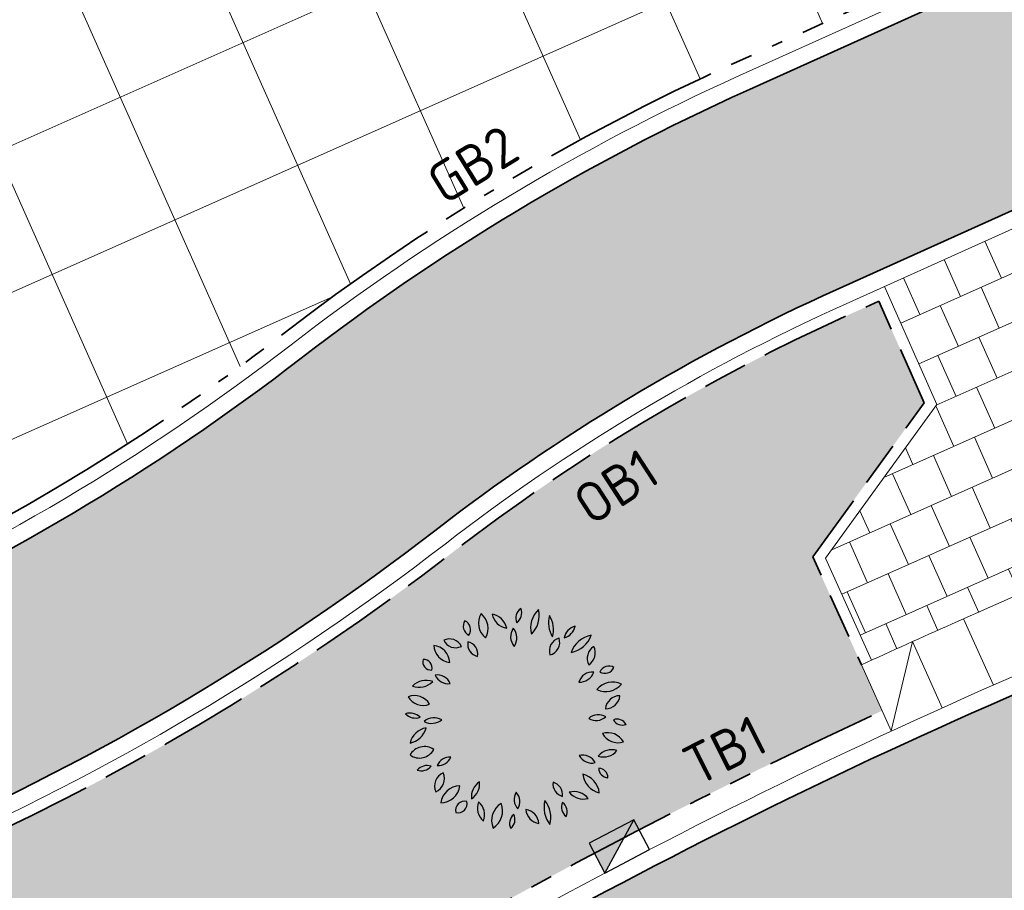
# Model space of a CAD drawing. Header units: metres. Extents: x 196651 to 397723, y 354703 to 710691.
# Tile 117 of 256: x 197788.71 to 197797.5, y 356122.62 to 356130.41. Entities that reach past the tile are written whole.
import ezdxf
from ezdxf.enums import TextEntityAlignment as Align

# ---------------------------------------------------------------- set-up
doc = ezdxf.new("R2010")
doc.units = ezdxf.units.M
doc.header["$MEASUREMENT"] = 0
for name, pattern in [('VH-OPSLUITBAND_100X200', [16, 8, -2, 4, -2]), ('VH-RIJWIELPADBAND_410X225', [28, 16, -2, 2, -2, 0, -2, 2, -2]), ('VH-TROTTOIRBAND_180-200', [20, 10, -2, 2, -2, 2, -2])]:
    doc.linetypes.add(name, pattern=pattern)
doc.layers.add('N-WE-GR-BOOM', color=96, linetype='Continuous')
doc.layers.add('N-WE-RI-HWA_KOLK_TROTTOIR-S', color=150, linetype='Continuous')
for name, color, linetype, lineweight in [('N-WE-GR-GRAS_BERM-A', 86, 'Continuous', 5), ('N-WE-VH-GOOT_TEGEL-G', 170, 'Continuous', 35), ('N-WE-VH-KANTOPSLUITING_OPSLUITBAND_100X200-G', 5, 'VH-OPSLUITBAND_100X200', 35), ('N-WE-VH-KANTOPSLUITING_RIJWIELPADBAND_410X250-G', 5, 'VH-RIJWIELPADBAND_410X225', 35), ('N-WE-VH-KANTOPSLUITING_TEKST-T', 7, 'VH-OPSLUITBAND_100X200', 35), ('N-WE-VH-KANTOPSLUITING_TROTTOIRBAND_180 200-G', 6, 'VH-TROTTOIRBAND_180-200', 35), ('N-WE-VH-KANTVERHARDING-G', 1, 'Continuous', 5), ('N-WE-VH-VERHARDING_ASFALT_DEKLAAG-G_ZWART', 252, 'Continuous', 5), ('N-WE-VH-VERHARDING_TEGEL-200X200X50-A', 252, 'Continuous', 18), ('N-WE-VH-VERHARDING_TEGEL-500X500X60-A', 252, 'Continuous', 5), ('N-WE-VH-VERHARDING_TEGEL-A', 252, 'Continuous', 5)]:
    doc.layers.add(name, color=color, linetype=linetype, lineweight=lineweight)
doc.layers.add('N-WE-VH-VERHARDING_ASFALT_DEKLAAG-G_ROOD', color=7, linetype='Continuous', lineweight=5, true_color=0xbf4040)
doc.styles.add('ATT', font='romans.shx')
doc.styles.add('NLCS-ISO', font='NLCS-ISO.ttf')

# ---------------------------------------------------------------- blocks, each defined once
blk = doc.blocks.new('TEKST TB')
at = {"style": 'NLCS-ISO'}
blk.add_attdef('TEKST_TROTTOIRBANDEN', text='', height=0.36, rotation=0.340705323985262, dxfattribs=at).set_placement((0, 0), align=Align.BOTTOM_CENTER)
blk = doc.blocks.new('N-SRI-HWA-KOLK_TROTTOIR-SO')
blk.add_hatch(color=256).paths.add_polyline_path([(1.125000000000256, 0.7499999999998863), (-1.124999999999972, 0.7499999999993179), (-1.124999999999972, -0.7499999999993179)])
blk.add_line((-1.124999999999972, -0.7499999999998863), (1.124999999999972, 0.7499999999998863))
at = {"flags": 128}
blk.add_lwpolyline([(-1.124999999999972, -0.7499999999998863), (1.124999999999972, -0.7499999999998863), (1.124999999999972, 0.7499999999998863), (-1.124999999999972, 0.7499999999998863)], close=True, dxfattribs=at)
blk = doc.blocks.new('12PPLT06')
at = {"color": 0, "linetype": 'ByBlock'}
for centre, radius, start, end in [((0.05000580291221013, 0.4504235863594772), 0.05243733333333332, 125.409332, 202.710088), ((-0.02874894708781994, 0.4729173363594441), 0.05243733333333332, 305.409332, 22.710088), ((0.1770898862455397, 0.4065607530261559), 0.1137750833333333, 133.811686, 194.307734), ((-0.01192153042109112, 0.4605457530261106), 0.1137750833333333, 313.811686, 14.307734), ((-0.0861073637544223, 0.4282650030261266), 0.08348141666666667, 149.473723, 231.758585), ((-0.209690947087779, 0.4051008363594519), 0.08348141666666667, 329.473723, 51.758585), ((-0.02870544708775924, 0.4858358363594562), 0.08172058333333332, 192.305955, 259.684897), ((-0.1231813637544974, 0.388018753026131), 0.08172058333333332, 12.305955, 79.68489699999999), ((0.2574144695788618, 0.4291249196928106), 0.1143496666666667, 163.464229, 212.790564), ((0.05166538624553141, 0.3997421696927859), 0.1143496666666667, 343.464229, 32.790564), ((-0.1922265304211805, 0.4144898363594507), 0.04510308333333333, 146.815069, 244.019343), ((-0.2497319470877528, 0.3986316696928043), 0.04510308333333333, 326.815069, 64.019343), ((0.04061563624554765, 0.3678615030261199), 0.06638033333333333, 145.524785, 220.832734), ((-0.06433119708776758, 0.3620330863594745), 0.06638033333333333, 325.524785, 40.83273399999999), ((0.2788443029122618, 0.3492606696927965), 0.0671975, 104.100357, 168.465016), ((0.1966333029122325, 0.4278707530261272), 0.0671975, 284.100357, 348.465016), ((-0.2982741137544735, 0.2994408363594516), 0.05821033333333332, 25.453651, 116.685197), ((0.2042821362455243, 0.3047935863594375), 0.05733175, 103.891386, 198.903947), ((0.1362783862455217, 0.3418740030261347), 0.05733175, 283.891386, 18.903947), ((0.3554936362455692, 0.2580414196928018), 0.1178019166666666, 100.300505, 160.447649), ((0.2234203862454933, 0.4133692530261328), 0.1178019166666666, 280.300505, 340.447649), ((-0.2877341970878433, 0.3336924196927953), 0.081791, 183.318929, 263.190365), ((-0.3790860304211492, 0.2477432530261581), 0.081791, 3.318929, 83.19036499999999), ((-0.2718556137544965, 0.3764686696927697), 0.05821033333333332, 205.453651, 296.6851970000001), ((-0.1618326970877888, 0.3338885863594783), 0.05570899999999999, 168.806602, 257.639098), ((-0.2284075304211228, 0.2902852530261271), 0.05570899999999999, 348.806602, 77.639098), ((0.3801633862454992, 0.2704886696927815), 0.06404974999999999, 122.581735, 207.179988), ((0.2886953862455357, 0.2952014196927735), 0.06404974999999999, 302.581735, 27.17998800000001), ((-0.3812560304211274, 0.2554981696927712), 0.03687258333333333, 163.493346, 274.469734), ((-0.4137354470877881, 0.2292142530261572), 0.03687258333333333, 343.493346, 94.469734), ((0.4133008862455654, 0.1913606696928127), 0.04460749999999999, 59.98145400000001, 155.66759), ((0.3949721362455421, 0.248364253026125), 0.04460749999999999, 239.981454, 335.66759), ((-0.3534903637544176, 0.1337669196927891), 0.06314383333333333, 22.572306, 98.33354299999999), ((-0.3043353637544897, 0.2204817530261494), 0.06314383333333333, 202.572306, 278.3335430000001), ((0.3410773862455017, 0.143559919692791), 0.06633966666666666, 86.02821899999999, 161.369762), ((0.2828089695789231, 0.230933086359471), 0.06633966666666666, 266.028219, 341.369762), ((-0.4032495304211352, 0.08753425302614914), 0.08471958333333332, 69.720138, 135.64891), ((-0.4344656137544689, 0.226225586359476), 0.08471958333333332, 249.720138, 315.64891), ((0.3983755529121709, 0.2140967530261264), 0.09187275, 244.7352629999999, 320.578115), ((0.4301350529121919, 0.07267058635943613), 0.09187275, 64.735263, 140.578115), ((-0.415484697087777, 0.1406452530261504), 0.07996766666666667, 210.948236, 290.578394), ((-0.4559597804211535, 0.02465575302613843), 0.07996766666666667, 30.948236, 110.578394), ((0.4628914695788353, 0.03809850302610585), 0.06592175, 90.25287399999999, 173.522083), ((0.3970997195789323, 0.1114569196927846), 0.06592175, 270.252874, 353.5220830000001), ((-0.450188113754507, 0.06701016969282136), 0.06300191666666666, 224.25765, 288.592661), ((-0.4752231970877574, -0.03667174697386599), 0.06300191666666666, 44.25764999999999, 108.592661), ((-0.3678316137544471, -0.06481383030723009), 0.06992266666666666, 60.509485, 129.29199), ((0.3567975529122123, 0.05846016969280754), 0.06502333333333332, 238.874764, 311.213524), ((0.3660280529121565, -0.0461168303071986), 0.06502333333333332, 58.874764, 131.213524), ((-0.3856936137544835, -0.1306236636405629), 0.09234183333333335, 100.876159, 165.447913), ((-0.4924966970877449, -0.01673874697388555), 0.09234183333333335, 280.876159, 345.447913), ((-0.3776902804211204, 0.05016466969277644), 0.06992266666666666, 240.509485, 309.29199), ((0.4502331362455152, -0.04529299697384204), 0.04464991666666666, 28.19813599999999, 112.191787), ((0.4727193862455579, 0.01714758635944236), 0.04464991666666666, 208.198136, 292.191787), ((0.454932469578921, -0.02499216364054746), 0.08137058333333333, 209.195197, 286.718901), ((0.4073073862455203, -0.1426145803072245), 0.08137058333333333, 29.195197, 106.718901), ((-0.411169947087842, -0.1962779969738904), 0.07279833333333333, 54.97446299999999, 151.379225), ((-0.4332910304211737, -0.1017925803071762), 0.07279833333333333, 234.974463, 331.379225), ((-0.2960180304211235, -0.2328259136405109), 0.06249758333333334, 87.172434, 157.236469), ((-0.3505646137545, -0.1462222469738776), 0.06249758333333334, 267.172434, 337.236469), ((0.2959620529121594, -0.2261938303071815), 0.06442966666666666, 28.807165, 103.91988), ((0.336918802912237, -0.1326099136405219), 0.06442966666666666, 208.807165, 283.91988), ((0.4250529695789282, -0.2125242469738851), 0.07530733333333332, 71.371166, 141.75354), ((0.3899658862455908, -0.09454383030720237), 0.07530733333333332, 251.371166, 321.75354), ((-0.3988381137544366, -0.2663327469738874), 0.05835274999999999, 71.81924599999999, 140.08176), ((-0.425385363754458, -0.1734484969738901), 0.05835274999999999, 251.819246, 320.08176), ((-0.300776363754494, -0.2997434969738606), 0.06498733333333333, 113.475292, 203.45596), ((-0.3862814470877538, -0.2660029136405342), 0.06498733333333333, 293.475292, 23.45596), ((0.3923588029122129, -0.2358448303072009), 0.0967875, 186.548686, 256.891132), ((0.2742512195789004, -0.3411484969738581), 0.0967875, 6.548686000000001, 76.891132), ((0.410380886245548, -0.2204391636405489), 0.04222583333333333, 179.255722, 267.628659), ((0.3664114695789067, -0.2620803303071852), 0.04222583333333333, 359.255722, 87.628659), ((-0.3404386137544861, -0.286296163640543), 0.08883749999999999, 271.632764, 352.026789), ((-0.2499286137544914, -0.3874203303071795), 0.08883749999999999, 91.63276400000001, 172.026789), ((-0.1213639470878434, -0.3477423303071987), 0.07992766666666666, 122.887314, 186.725334), ((-0.244141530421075, -0.289984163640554), 0.07992766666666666, 302.887314, 6.725333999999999), ((0.2217668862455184, -0.2893535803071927), 0.05859191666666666, 173.649981, 254.6514450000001), ((0.1480257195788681, -0.3393753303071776), 0.05859191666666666, 353.649981, 74.65144500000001), ((0.05309013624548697, -0.3604013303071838), 0.06279416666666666, 148.787661, 221.5977109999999), ((-0.04757369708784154, -0.3695494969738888), 0.06279416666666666, 328.787661, 41.597711), ((0.2983952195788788, -0.2774710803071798), 0.08059875, 218.696214, 286.241545), ((0.2580326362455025, -0.405242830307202), 0.08059875, 38.69621400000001, 106.241545), ((-0.2305322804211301, -0.4082693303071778), 0.04104691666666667, 76.54190600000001, 193.477426), ((-0.2608957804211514, -0.3779159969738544), 0.04104691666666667, 256.541906, 13.477426), ((-0.09836994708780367, -0.3976454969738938), 0.07587533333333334, 159.116987, 230.360624), ((-0.2176659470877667, -0.4290285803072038), 0.07587533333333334, 339.116987, 50.360624), ((-0.01992978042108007, -0.4540436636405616), 0.09055483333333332, 122.116989, 201.727527), ((-0.152194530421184, -0.4108697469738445), 0.09055483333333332, 302.116989, 21.727527), ((0.2468061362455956, -0.3953419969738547), 0.1233375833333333, 165.20711, 218.321749), ((0.0307931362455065, -0.4403295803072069), 0.1233375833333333, 345.20711, 38.321749), ((0.2555320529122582, -0.3939920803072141), 0.05361883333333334, 156.775419, 231.2879720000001), ((0.1727245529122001, -0.4146869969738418), 0.05361883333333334, 336.775419, 51.287972), ((0.0214697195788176, -0.4669088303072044), 0.05212266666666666, 129.747505, 206.070901), ((-0.05867703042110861, -0.4497403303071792), 0.05212266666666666, 309.747505, 26.070901), ((0.1123076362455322, -0.397803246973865), 0.07050225, 185.31956, 260.418968), ((0.03037446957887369, -0.4738584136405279), 0.07050225, 5.31956, 80.41896799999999)]:
    blk.add_arc(centre, radius, start, end, dxfattribs=at)
at = {"color": 0, "linetype": 'ByBlock', "style": 'ATT'}
for tag, p, flags in [('ITEM', (-0.9110891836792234, -3.045691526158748), 3), ('ROOM_NUMBER', (-0.9110891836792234, -4.379024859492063), 1)]:
    blk.add_attdef(tag, p, '', height=1, dxfattribs=dict(at, flags=flags))

msp = doc.modelspace()

# ---------------------------------------------------------------- hatches: boundary and pattern name
at = {"layer": 'N-WE-GR-GRAS_BERM-A'}
h = msp.add_hatch(dxfattribs=at)
h.set_pattern_fill('AGR-GRAS_01', color=256, scale=0.04, pattern_type=2)
h.set_pattern_definition([(0, (0, 0), (1, 1), [0.12, -0.8]), (45, (0.4, 0.2), (-0.1131370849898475, 1.866761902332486), [0.12, -0.8]), (29.99999999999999, (0.08, 0.12), (0.2274613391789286, 1.286025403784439), [0.12, -0.8]), (15, (0.32, 0.48), (0.3856270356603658, 0.7244941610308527), [0.12, -0.8]), (135, (0.16, 2), (-0.02828427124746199, -0.6505382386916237), [0.12, -0.8]), (150, (1.2, 0.4), (0.2156921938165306, -0.5864101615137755), [0.12, -0.8]), (165, (0.24, 0.04), (0.1434520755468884, -0.7010146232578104), [0.12, -0.8]), (85, (0.4, 0.4), (-0.872677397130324, 1.040016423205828), [0.12, -0.8]), (99.99999999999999, (0, 0), (-1.112117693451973, 0.7787131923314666), [0.12, -0.7999999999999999])])
edge = h.paths.add_edge_path()
edge.add_line((197796.7867078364, 356126.9798025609), (197796.3839330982, 356127.8898365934))
edge.add_line((197796.3839330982, 356127.8898365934), (197796.1051509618, 356127.7640552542))
edge.add_arc((197803.3638911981, 356111.6757616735), 17.65000000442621, 114.2840150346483, 127.7039180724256)
edge.add_arc((197778.9006453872, 356143.3230301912), 22.34999999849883, 293.6748185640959, 307.70391807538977, ccw=False)
edge.add_line((197787.8751829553, 356122.8540249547), (197772.1518335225, 356115.960197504))
edge.add_line((197772.1518335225, 356115.960197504), (197760.2653654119, 356110.7486323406))
edge.add_line((197760.2653654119, 356110.7486323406), (197749.5600917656, 356106.0549562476))
edge.add_line((197749.5600917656, 356106.0549562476), (197737.8590042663, 356100.9607412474))
edge.add_arc((197748.1576739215, 356077.3053527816), 25.80000000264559, 113.5265040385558, 118.4513057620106)
edge.add_line((197735.8662519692, 356099.989288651), (197735.9141821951, 356099.9026543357))
edge.add_line((197735.9141821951, 356099.9026543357), (197735.0391689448, 356099.4185553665))
edge.add_arc((197735.1843986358, 356099.1560513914), 0.3000000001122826, 118.9534562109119, 203.8738482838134)
edge.add_line((197734.9100670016, 356099.0346341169), (197735.653495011, 356097.354924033))
edge.add_line((197735.653495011, 356097.354924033), (197736.9450981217, 356097.9207238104))
edge.add_arc((197756.9700490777, 356048.3636472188), 53.45000001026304, 105.3857843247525, 112.0025765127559, ccw=False)
edge.add_line((197742.7888603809, 356099.8980666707), (197753.8018693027, 356102.928615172))
edge.add_arc((197741.4513672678, 356147.8103219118), 46.55000000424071, 285.3857843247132, 293.8738483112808)
edge.add_line((197760.2912810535, 356105.2431966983), (197776.7323219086, 356112.5198871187))
edge.add_arc((197757.8924081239, 356155.0870123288), 46.55000000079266, 293.873848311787, 305.2692722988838)
edge.add_line((197784.7713020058, 356117.0813869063), (197787.9890729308, 356119.3571058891))
edge.add_arc((197818.8521637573, 356075.717993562), 53.45000000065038, 114.8229858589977, 125.2692722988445, ccw=False)
edge.add_line((197796.4129862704, 356124.2297015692), (197795.792770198, 356125.6041591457))
edge.add_line((197795.792770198, 356125.6041591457), (197796.7867078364, 356126.9798025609))
at = {"layer": 'N-WE-VH-VERHARDING_ASFALT_DEKLAAG-G_ROOD'}
h = msp.add_hatch(color=256, dxfattribs=at)
edge = h.paths.add_edge_path()
edge.add_line((198011.0353054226, 356135.9279939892), (198028.2430593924, 356135.9839082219))
edge.add_line((198028.2430593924, 356135.9839082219), (198028.2621441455, 356137.9340784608))
edge.add_line((198028.2621441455, 356137.9340784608), (198011.0330843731, 356137.8779970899))
edge.add_line((198011.0330843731, 356137.8779970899), (198004.8919163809, 356137.8839972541))
edge.add_line((198004.8919163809, 356137.8839972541), (197983.5139808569, 356137.8183356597))
edge.add_arc((197983.4828056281, 356147.9682877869), 10.15000000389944, 261.13442528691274, 270.17598146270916, ccw=False)
edge.add_line((197981.9185205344, 356137.9395534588), (197977.563230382, 356138.6188929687))
edge.add_arc((197976.0451803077, 356128.8865743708), 9.850000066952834, 81.1344252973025, 83.79745183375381)
edge.add_line((197977.1094094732, 356138.6789141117), (197888.8522927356, 356148.2706766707))
edge.add_arc((197885.9243120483, 356121.3293161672), 27.09999956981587, 83.79745182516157, 85.10188017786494)
edge.add_line((197888.238224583, 356148.3303492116), (197859.3618997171, 356150.8049689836))
edge.add_arc((197857.7880080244, 356133.7775538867), 17.09999999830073, 84.71899641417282, 95.04498133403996)
edge.add_line((197856.2842716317, 356150.8113079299), (197850.8435141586, 356150.3309989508))
edge.add_arc((197855.9110194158, 356080.2722871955), 70.24174472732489, 94.13712841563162, 102.2868609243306)
edge.add_line((197840.963131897, 356148.9051026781), (197836.0089824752, 356147.6548687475))
edge.add_arc((197843.5576555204, 356117.7426632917), 30.84999999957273, 104.1634886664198, 114.2840150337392)
edge.add_line((197830.8702823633, 356145.8629951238), (197815.8575755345, 356139.0895397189))
edge.add_line((197815.8575755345, 356139.0895397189), (197816.6595326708, 356137.312079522))
edge.add_line((197816.6595326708, 356137.312079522), (197831.6722394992, 356144.0855349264))
edge.add_arc((197843.5576555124, 356117.7426633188), 28.89999997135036, 104.16348866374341, 114.284015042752, ccw=False)
edge.add_line((197836.486127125, 356145.7641458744), (197841.4090920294, 356147.0065100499))
edge.add_arc((197855.9110194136, 356080.2722872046), 68.29174471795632, 94.12425796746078, 102.2602544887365, ccw=False)
edge.add_line((197850.9994951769, 356148.3871851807), (197856.455750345, 356148.8688622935))
edge.add_arc((197857.7880080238, 356133.7775538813), 15.15000000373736, 84.69510096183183, 95.04498132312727, ccw=False)
edge.add_line((197859.1887122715, 356148.8626633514), (197888.0717253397, 356146.3874704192))
edge.add_arc((197885.9243119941, 356121.3293155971), 25.15000014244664, 83.79745183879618, 85.1018801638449, ccw=False)
edge.add_line((197888.6416077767, 356146.3320916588), (197976.8987245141, 356136.7403291))
edge.add_arc((197976.0451803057, 356128.8865743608), 7.900000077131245, 81.13442529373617, 83.79745181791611, ccw=False)
edge.add_line((197977.2627027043, 356136.6921903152), (197981.6179928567, 356136.0128508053))
edge.add_arc((197983.4828056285, 356147.9682877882), 12.10000000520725, 261.1344252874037, 270.1759814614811)
edge.add_line((197983.5199701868, 356135.8683448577), (198004.8939584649, 356135.9339943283))
edge.add_line((198004.8939584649, 356135.9339943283), (198011.0353054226, 356135.9279939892))
edge = h.paths.add_edge_path()
edge.add_arc((197735.0032616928, 356097.3415780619), 2.149999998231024, 118.9534561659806, 140.4823605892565)
edge.add_line((197733.344689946, 356098.7096569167), (197731.5221271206, 356097.7013284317))
edge.add_arc((197719.8553419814, 356118.7891477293), 24.09999996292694, 293.8738483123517, 298.95345617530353, ccw=False)
edge.add_line((197729.6091963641, 356096.7511731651), (197729.2313730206, 356096.5839511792))
edge.add_arc((197729.053940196, 356095.958637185), 0.6499999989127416, 74.1587110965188, 113.873848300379)
edge.add_line((197728.7908694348, 356096.553022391), (197708.1334728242, 356087.4102022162))
edge.add_arc((197831.4205735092, 355808.853861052), 304.6199999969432, 113.8738483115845, 126.2610514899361)
edge.add_arc((197652.5200920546, 356052.7446534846), 2.150000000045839, 126.2608551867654, 147.8645616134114)
edge.add_arc((197831.4205740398, 355808.853860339), 304.4700008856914, 126.4100160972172, 127.3727872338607)
edge.add_arc((197651.311990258, 356044.6581362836), 7.750000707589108, 127.3727873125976, 128.3921552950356)
edge.add_arc((197646.717815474, 356049.6034438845), 1.150000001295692, 100.9725421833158, 132.9620961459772)
edge.add_arc((197651.3119830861, 356044.6581295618), 7.899999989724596, 132.902121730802, 137.281393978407)
edge.add_line((197645.5078978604, 356050.0174760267), (197644.9981139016, 356049.4653868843))
edge.add_line((197644.9981139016, 356049.4653868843), (197643.5654582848, 356050.7882617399))
edge.add_line((197643.5654582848, 356050.7882617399), (197644.0752422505, 356051.34035089))
edge.add_arc((197651.3119898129, 356044.658136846), 9.849999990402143, 127.3727872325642, 137.2814658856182, ccw=False)
edge.add_arc((197831.4205735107, 355808.853861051), 306.5699999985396, 113.873848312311, 127.37278723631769, ccw=False)
edge.add_line((197707.3442605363, 356089.1933578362), (197728.7592754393, 356098.6714946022))
edge.add_arc((197719.8553419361, 356118.7891478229), 22.00000006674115, 293.8738483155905, 298.9534561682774)
edge.add_line((197730.5055192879, 356099.5388562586), (197734.6029027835, 356101.80572379))
edge.add_arc((197748.1576738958, 356077.3053528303), 27.99999994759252, 113.52650405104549, 118.9534561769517, ccw=False)
edge.add_line((197736.9808231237, 356102.9778673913), (197748.6792998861, 356108.070945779))
edge.add_line((197748.6792998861, 356108.070945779), (197786.991783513, 356124.8688712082))
edge.add_arc((197778.9006456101, 356143.3230303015), 20.15000001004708, 293.6748185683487, 307.6944217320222)
edge.add_arc((197803.3638892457, 356111.6757607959), 19.85000000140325, 114.2840088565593, 127.71355122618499, ccw=False)
edge.add_line((197795.2003788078, 356129.7693949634), (197815.8575755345, 356139.089539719))
edge.add_line((197815.8575755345, 356139.089539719), (197816.6595326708, 356137.312079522))
edge.add_line((197816.6595326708, 356137.312079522), (197814.8233989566, 356136.4836499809))
edge.add_arc((197815.7076081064, 356134.523886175), 2.149999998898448, 114.2840150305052, 135.8129194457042)
edge.add_line((197814.1659123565, 356136.0224435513), (197808.3119323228, 356133.3812361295))
edge.add_arc((197808.4152768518, 356131.2337213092), 2.149999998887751, 92.75511062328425, 114.2840150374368)
edge.add_line((197807.5310677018, 356133.1934851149), (197796.0023359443, 356127.9919347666))
edge.add_arc((197803.3638911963, 356111.6757616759), 17.90000000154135, 114.2840150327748, 127.7039180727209)
edge.add_arc((197778.9006453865, 356143.3230301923), 22.09999999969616, 293.6748185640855, 307.70391807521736, ccw=False)
edge.add_line((197787.7747966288, 356123.0829847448), (197760.1649790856, 356110.9775921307))
edge.add_line((197760.1649790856, 356110.9775921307), (197749.4600017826, 356106.284045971))
edge.add_line((197749.4600017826, 356106.284045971), (197737.7592109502, 356101.1899601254))
edge.add_arc((197748.1576739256, 356077.3053527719), 26.05000001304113, 113.5265040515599, 118.9534561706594)
edge.add_line((197735.5468957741, 356100.0994479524), (197733.9624489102, 356099.2228565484))
at = {"layer": 'N-WE-VH-VERHARDING_ASFALT_DEKLAAG-G_ZWART'}
h = msp.add_hatch(color=256, dxfattribs=at)
edge = h.paths.add_edge_path()
edge.add_line((197796.5909195, 356116.5875230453), (197799.6664115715, 356117.9487144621))
edge.add_line((197799.6664115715, 356117.9487144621), (197801.0024187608, 356114.9301239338))
edge.add_line((197801.0024187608, 356114.9301239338), (197801.8359126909, 356115.5177359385))
edge.add_line((197801.8359126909, 356115.5177359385), (197802.4610331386, 356115.9584449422))
edge.add_line((197802.4610331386, 356115.9584449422), (197814.9221508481, 356121.4736490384))
edge.add_line((197814.9221508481, 356121.4736490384), (197813.7277838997, 356124.1722159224))
edge.add_arc((197812.276875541, 356128.0603214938), 4.149999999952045, 221.1364156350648, 290.4638586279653, ccw=False)
edge.add_arc((197809.640866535, 356125.7578322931), 0.6500000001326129, 113.8738483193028, 221.1364156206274, ccw=False)
edge.add_line((197809.3777957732, 356126.3522175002), (197812.2084394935, 356127.6050407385))
edge.add_line((197812.2084394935, 356127.6050407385), (197811.0090005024, 356130.315067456))
edge.add_line((197811.0090005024, 356130.315067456), (197797.3613061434, 356124.2746927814))
edge.add_arc((197818.852163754, 356075.7179935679), 53.0999999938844, 113.8738483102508, 125.2692723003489)
edge.add_line((197788.1911698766, 356119.0713493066), (197784.9733989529, 356116.7956303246))
edge.add_arc((197757.8924081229, 356155.0870123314), 46.90000000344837, 293.8738483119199, 305.26927229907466, ccw=False)
edge.add_line((197776.8739753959, 356112.1998335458), (197760.4329345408, 356104.9231431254))
edge.add_arc((197741.4513672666, 356147.8103219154), 46.90000000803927, 285.3857843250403, 293.87384831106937, ccw=False)
edge.add_line((197753.8947302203, 356102.5911587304), (197742.8817212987, 356099.5606102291))
edge.add_arc((197756.9700490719, 356048.3636472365), 53.0999999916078, 105.3857843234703, 111.9971349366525)
edge.add_line((197737.0809008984, 356097.5981045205), (197730.2095842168, 356094.5880549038))
edge.add_line((197730.2095842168, 356094.5880549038), (197709.0947946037, 356085.2427957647))
edge.add_arc((197831.4226989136, 355808.8536743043), 302.2500002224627, 113.8738483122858, 117.0088520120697)
edge.add_line((197694.1624648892, 356078.1391933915), (197693.5329100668, 356077.8173693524))
edge.add_line((197693.5329100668, 356077.8173693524), (197694.8470275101, 356075.177266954))
edge.add_arc((197831.4205735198, 355808.8538610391), 299.300000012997, 113.8738483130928, 117.149245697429, ccw=False)
edge.add_line((197710.2866058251, 356082.5453879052), (197736.8099896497, 356094.2844532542))
edge.add_arc((197757.1071382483, 356048.4248343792), 50.1505621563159, 105.3857843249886, 113.87384831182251, ccw=False)
edge.add_line((197743.8013461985, 356096.7780636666), (197754.6097469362, 356099.7523082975))
edge.add_arc((197741.3836991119, 356147.8157471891), 49.84999999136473, 285.3857843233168, 293.8738483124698)
edge.add_line((197761.5592029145, 356102.2309740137), (197778.0002437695, 356109.5076644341))
edge.add_arc((197757.8247399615, 356155.0924376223), 49.85000000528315, 293.8738483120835, 305.2692723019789)
edge.add_line((197786.6091193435, 356114.3925358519), (197789.8268902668, 356116.6682548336))
edge.add_arc((197818.7844955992, 356075.7234188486), 50.15000000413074, 113.87384831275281, 125.2692722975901, ccw=False)
edge.add_line((197798.4875745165, 356121.5825236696), (197799.2683218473, 356121.9280770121))
edge.add_arc((197799.5313926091, 356121.3336918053), 0.64999999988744, -9.181882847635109, 113.87384831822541, ccw=False)
edge.add_arc((197794.1018653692, 356122.2113215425), 6.150000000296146, 293.87384831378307, 350.8181171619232, ccw=False)
edge = h.paths.add_edge_path()
edge.add_line((197745.8130305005, 356093.5667988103), (197745.6106683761, 356094.0240182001))
edge.add_line((197745.6106683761, 356094.0240182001), (197711.8245579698, 356079.0705205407))
edge.add_arc((197831.4205735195, 355808.8538610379), 295.500000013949, 113.8738483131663, 117.1580845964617)
edge.add_line((197696.5404431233, 356071.7751428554), (197697.8555769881, 356069.1329984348))
edge.add_arc((197831.4226988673, 355808.8536744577), 292.5500000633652, 113.8738483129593, 117.16546108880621, ccw=False)
edge.add_line((197713.0206198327, 356076.3727396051), (197745.0209239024, 356090.535851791))
edge.add_line((197745.0209239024, 356090.535851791), (197744.9724031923, 356090.6454800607))
edge.add_line((197744.9724031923, 356090.6454800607), (197744.8185617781, 356090.9930711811))
edge.add_line((197744.8185617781, 356090.9930711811), (197745.8130305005, 356093.5667988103))
at = {"layer": 'N-WE-VH-VERHARDING_TEGEL-200X200X50-A'}
h = msp.add_hatch(dxfattribs=at)
h.set_pattern_fill('AVH-TEGEL_200X200_HALFST', color=256, scale=2, angle=114, pattern_type=2)
h.set_pattern_definition([(114, (192530.8626700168, 422217.2792524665), (-0.3454037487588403, 0.2840708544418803), [0.4, -0.4]), (204, (192530.8626700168, 422217.2792524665), (0.1626946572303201, -0.3654181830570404), [])])
h.paths.add_polyline_path([(197796.318112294, 356124.6830783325), (197808.4783769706, 356130.069884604), (197808.0736527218, 356130.984323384), (197804.6690949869, 356131.73765536), (197798.2576965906, 356128.8449510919), (197796.4346137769, 356128.0224098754), (197796.9013881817, 356126.9677742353), (197795.9077318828, 356125.5925202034)])
at = {"layer": 'N-WE-VH-VERHARDING_TEGEL-500X500X60-A'}
h = msp.add_hatch(dxfattribs=at)
h.set_pattern_fill('AVH-TEGEL_400X400_BLOK', color=256, scale=3, angle=24, style=0, pattern_type=2)
h.set_pattern_definition([(24, (0, 0), (-0.4880839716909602, 1.096254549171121), []), (114, (0, 0), (-1.096254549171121, -0.4880839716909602), [])])
edge = h.paths.add_edge_path()
edge.add_line((197797.1990123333, 356130.9673505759), (197795.989798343, 356133.7337369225))
edge.add_line((197795.989798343, 356133.7337369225), (197791.7744086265, 356131.8905307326))
edge.add_line((197791.7744086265, 356131.8905307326), (197734.8442435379, 356107.0064449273))
edge.add_line((197734.8442435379, 356107.0064449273), (197735.31, 356105.952))
edge.add_line((197735.31, 356105.952), (197734.3765961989, 356105.5365811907))
edge.add_line((197734.3765961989, 356105.5365811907), (197735.6552749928, 356102.6604887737))
edge.add_arc((197748.1576738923, 356077.3053528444), 28.26999993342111, 113.52650403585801, 116.24750897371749, ccw=False)
edge.add_line((197736.8730463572, 356103.2254237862), (197748.5712026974, 356108.3183626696))
edge.add_line((197748.5712026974, 356108.3183626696), (197786.8833660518, 356125.1161476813))
edge.add_arc((197778.9006453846, 356143.3230301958), 19.88000000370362, 293.674818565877, 307.7039180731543)
edge.add_arc((197803.3638911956, 356111.6757616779), 20.11999999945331, 114.28401503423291, 127.7039180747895, ccw=False)
edge.add_line((197795.0893385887, 356130.0155048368), (197797.1990123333, 356130.9673505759))
at = {"layer": 'N-WE-VH-VERHARDING_TEGEL-A'}
h = msp.add_hatch(dxfattribs=at)
h.set_pattern_fill('AVH-TEGEL_300X300_HALFST', color=256, scale=2, angle=23, style=0, pattern_type=2)
h.set_pattern_definition([(23, (0, 0), (0.4350835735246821, 0.5105901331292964), [0.6, -0.6]), (113, (0, 0), (-0.5523029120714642, -0.2344386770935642), [])])
edge = h.paths.add_edge_path()
edge.add_line((197744.3572076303, 356080.9898079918), (197712.9871596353, 356069.9468923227))
edge.add_line((197712.9871596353, 356069.9468923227), (197713.5350391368, 356068.3905093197))
edge.add_line((197713.5350391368, 356068.3905093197), (197744.905087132, 356079.4334249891))
edge.add_arc((197726.9080756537, 356130.5582484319), 54.19999994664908, 289.393139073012, 291.6007860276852)
edge.add_line((197746.8611177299, 356080.1646366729), (197766.2645922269, 356087.8473236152))
edge.add_arc((197746.3115501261, 356138.2409354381), 54.20000001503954, 291.6007860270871, 293.8738483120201)
edge.add_line((197768.2476044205, 356088.6783535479), (197799.8382533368, 356102.6601552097))
edge.add_arc((197777.9021990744, 356152.2227370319), 54.19999993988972, 293.8738483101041, 297.696011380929)
edge.add_line((197803.0932971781, 356104.2326487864), (197818.052076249, 356112.0848550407))
edge.add_arc((197839.3390189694, 356071.5323449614), 45.80000004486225, 113.54944431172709, 117.69601137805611, ccw=False)
edge.add_arc((197874.099026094, 355991.7780855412), 132.7999999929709, 101.83154283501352, 113.54944431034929, ccw=False)
edge.add_line((197846.8703896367, 356121.7567043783), (197846.535789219, 356123.372426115))
edge.add_arc((197874.0990260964, 355991.7780855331), 134.4500000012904, 101.8299287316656, 113.5494443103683)
edge.add_arc((197839.3390189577, 356071.5323449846), 47.45000001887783, 113.5494443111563, 117.6960113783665)
edge.add_line((197817.2851885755, 356113.5458079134), (197802.3264095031, 356105.6936016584))
edge.add_arc((197777.9021990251, 356152.222737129), 52.55000004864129, 293.8738483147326, 297.6960113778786, ccw=False)
edge.add_line((197799.1704583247, 356104.1689791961), (197767.5798094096, 356090.1871775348))
edge.add_arc((197746.3115501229, 356138.2409354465), 52.55000002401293, 291.6007860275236, 293.8738483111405, ccw=False)
edge.add_line((197765.6571656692, 356089.3814464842), (197746.2536911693, 356081.6987595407))
edge.add_arc((197726.9080756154, 356130.5582485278), 52.55000004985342, 289.3931390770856, 291.60078602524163, ccw=False)

# ---------------------------------------------------------------- linework, layer by layer
at = {"layer": 'N-WE-VH-GOOT_TEGEL-G', "flags": 128}
for points in [[(197645.3330549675, 356052.4859614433, -0.05896844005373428), (197707.344260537, 356089.1933578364), (197728.7592754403, 356098.6714946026, 0.02216760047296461), (197730.5055192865, 356099.5388562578), (197734.6029027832, 356101.8057237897, -0.02368397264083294), (197736.9808231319, 356102.9778673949), (197748.6792998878, 356108.0709457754), (197759.3819657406, 356112.7634784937), (197771.2684338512, 356117.9750436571), (197786.9917832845, 356124.868871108, 0.06129006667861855), (197791.2240054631, 356127.3807186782, -0.05862238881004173), (197795.200378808, 356129.7693949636), (197830.870282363, 356145.8629951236, -0.04418785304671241), (197836.0089824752, 356147.6548687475), (197840.9631318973, 356148.9051026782, -0.0355749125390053), (197850.8435141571, 356150.3309989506), (197856.2842716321, 356150.8113079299, -0.04508612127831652), (197859.361899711, 356150.8049689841), (197888.2382245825, 356148.3303492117, -0.005691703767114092)], [(197730.2095842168, 356094.5880549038), (197737.0809008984, 356097.5981045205, -0.02885546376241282), (197742.8817212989, 356099.5606102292), (197753.8947302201, 356102.5911587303, 0.03705310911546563), (197760.4329345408, 356104.9231431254), (197776.8739753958, 356112.1998335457, 0.04976293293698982), (197784.973398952, 356116.7956303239), (197788.1911698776, 356119.0713493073, -0.04976293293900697), (197797.3613061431, 356124.2746927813), (197798.1420534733, 356124.6202461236), (197798.8731416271, 356124.9438206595), (197807.1042278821, 356128.5868422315), (197811.0107086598, 356130.3158234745), (197812.6439153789, 356131.0386694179, -0.003776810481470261), (197814.6767606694, 356131.9224792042), (197820.4685163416, 356134.2232621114, -9.842981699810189e-05), (197820.4787760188, 356134.2275624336), (197834.4785777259, 356141.954480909), (197860.9594140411, 356147.3418961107), (197878.1235257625, 356144.5588312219, -0.009227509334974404)], [(197811.0854576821, 356130.5129419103), (197810.381320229, 356132.1038784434, 0.4163118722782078), (197807.5310677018, 356133.1934851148), (197796.0023359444, 356127.9919347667, 0.05862238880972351), (197792.4165886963, 356125.837914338, -0.06129006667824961), (197787.7747966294, 356123.082984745), (197772.0514471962, 356116.1891572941), (197760.1649790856, 356110.9775921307), (197749.4600017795, 356106.2840459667), (197737.7592109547, 356101.1899601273, 0.02368397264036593), (197735.5468957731, 356100.0994479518), (197733.9624489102, 356099.2228565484, 0.3884789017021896), (197733.0372183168, 356096.4714209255), (197733.2157384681, 356096.068070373)]]:
    msp.add_lwpolyline(points, format="xyb", dxfattribs=at)
at = {"layer": 'N-WE-VH-KANTOPSLUITING_OPSLUITBAND_100X200-G', "ltscale": 0.1, "flags": 128}
msp.add_lwpolyline([(197735.8662519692, 356099.989288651, -0.02149180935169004), (197737.8590042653, 356100.9607412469), (197749.5600917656, 356106.0549562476), (197760.2653654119, 356110.7486323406), (197772.1518335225, 356115.960197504), (197787.8751829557, 356122.8540249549, 0.06129006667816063), (197792.5694839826, 356125.6401189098, -0.05862238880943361), (197796.1051509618, 356127.7640552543), (197796.3839330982, 356127.8898365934), (197796.7867078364, 356126.9798025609), (197795.792770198, 356125.6041591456), (197796.2278898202, 356124.6398928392)], format="xyb", dxfattribs=at)
at = {"layer": 'N-WE-VH-KANTOPSLUITING_RIJWIELPADBAND_410X250-G', "ltscale": 0.1, "flags": 128}
msp.add_lwpolyline([(197733.004270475, 356101.2298510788), (197734.4721960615, 356102.0419773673, -0.02368397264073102), (197736.8730463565, 356103.2254237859), (197748.5712027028, 356108.318362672), (197759.2735485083, 356113.0107550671), (197771.1600166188, 356118.2223202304), (197786.8833660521, 356125.1161476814, 0.06129006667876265), (197791.0588785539, 356127.5943377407, -0.0586223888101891), (197795.0893385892, 356130.015504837), (197796.3968840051, 356130.6054451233)], format="xyb", dxfattribs=at)
at = {"layer": 'N-WE-VH-KANTOPSLUITING_TROTTOIRBAND_180 200-G', "ltscale": 0.1, "flags": 128}
msp.add_lwpolyline([(197735.0391689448, 356099.4185553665, 0.3884789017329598), (197734.9100670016, 356099.0346341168), (197735.653495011, 356097.354924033), (197736.9450981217, 356097.9207238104, -0.02887922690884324), (197742.7888603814, 356099.8980666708), (197753.8018693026, 356102.9286151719, 0.03705310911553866), (197760.2912810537, 356105.2431966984), (197776.7323219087, 356112.5198871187, 0.04976293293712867), (197784.7713020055, 356117.0813869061), (197787.9890729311, 356119.3571058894, -0.04561211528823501), (197796.4129862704, 356124.2297015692)], format="xyb", dxfattribs=at)
at = {"layer": 'N-WE-VH-KANTVERHARDING-G', "flags": 128}
for points in [[(197645.2420051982, 356052.6051668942, -0.05896844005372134), (197707.2835518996, 356089.3305236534), (197728.698566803, 356098.8086604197, 0.02216760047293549), (197730.4329044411, 356099.6701082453), (197734.5302879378, 356101.9369757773, -0.02368397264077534), (197736.9209471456, 356103.1153987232), (197748.6192458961, 356108.2083996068), (197759.3217339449, 356112.9008543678), (197771.2082020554, 356118.1124195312), (197786.9315514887, 356125.0062469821, 0.06129006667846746), (197791.1322682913, 356127.4993959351, -0.05862238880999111), (197795.1386897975, 356129.906122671), (197830.8085933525, 356145.9997228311, -0.04418785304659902), (197835.9722790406, 356147.8003089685), (197840.928809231, 356149.0511437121, -0.03557942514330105), (197850.8315066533, 356150.4805222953), (197856.271080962, 356150.9607268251, -0.04507882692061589), (197859.37520562, 356150.9543784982), (197888.2510322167, 356148.4798014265, -0.005691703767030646)], [(197652.3815430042, 356052.5543608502, -0.03999420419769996), (197693.4651708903, 356077.9512042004), (197694.0942675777, 356078.2727940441, -0.00615316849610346), (197700.7662319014, 356081.5708313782, -0.007526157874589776), (197709.0340859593, 356085.3799615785), (197715.7091688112, 356088.3343068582), (197721.2017577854, 356090.7652885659), (197730.1491359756, 356094.7253359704), (197737.0227015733, 356097.7363707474, -0.0288656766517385), (197742.8419237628, 356099.7052344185), (197753.854932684, 356102.7357829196, 0.03705310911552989), (197760.3722259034, 356105.0603089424), (197776.8132667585, 356112.3369993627, 0.04976293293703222), (197784.8867859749, 356116.9180974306), (197788.1045569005, 356119.1938164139, -0.04976293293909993), (197797.3005975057, 356124.4118585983), (197798.081344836, 356124.7574119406), (197798.8124329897, 356125.0809864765), (197807.0435192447, 356128.7240080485), (197810.9500000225, 356130.4529892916), (197812.5832067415, 356131.1758352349, -0.003779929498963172), (197814.6196805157, 356132.0612063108), (197820.4131382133, 356134.3626653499)], [(197810.9482918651, 356130.452233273), (197810.244154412, 356132.043169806, 0.4163118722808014), (197807.5927567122, 356133.0567574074), (197796.0640249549, 356127.8552070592, 0.05862238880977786), (197792.5083258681, 356125.7192370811, -0.06129006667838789), (197787.8350284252, 356122.9456088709), (197772.1116789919, 356116.05178142), (197760.2252108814, 356110.8402162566), (197749.5200557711, 356106.1465921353), (197737.819086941, 356101.0524287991, 0.02368397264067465), (197735.6195106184, 356099.9681959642), (197734.0350637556, 356099.0916045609, 0.388478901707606), (197733.1743841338, 356096.5321295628), (197733.3529042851, 356096.1287790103)], [(197796.494285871, 356124.0495339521), (197796.2278898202, 356124.6398928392, -0.004121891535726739), (197797.037526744, 356125.0062438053), (197797.8182740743, 356125.3517971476), (197798.549362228, 356125.6753716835), (197806.780448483, 356129.3183932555), (197808.5698208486, 356130.1103570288), (197808.8328916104, 356129.5159718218)]]:
    msp.add_lwpolyline(points, format="xyb", dxfattribs=at)
for points in [[(197796.4346137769, 356128.0224098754), (197796.9013881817, 356126.9677742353)], [(197796.3186960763, 356124.6817846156), (197795.9077318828, 356125.5925202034), (197796.9013881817, 356126.9677742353)], [(197797.139316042, 356125.0512950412), (197797.4066813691, 356124.458810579)], [(197796.6826642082, 356124.8477049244), (197796.494285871, 356124.0495339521)], [(197796.6826642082, 356124.8477049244), (197796.9500341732, 356124.2551877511)]]:
    msp.add_lwpolyline(points, dxfattribs=at)

# ---------------------------------------------------------------- block references
at = {"layer": 'N-WE-GR-BOOM', "xscale": 2, "yscale": 2, "zscale": 2}
msp.add_blockref('12PPLT06', (197793.1455114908, 356124.1559342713), dxfattribs=at)
at = {"layer": 'N-WE-RI-HWA_KOLK_TROTTOIR-S', "xscale": 0.2000000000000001, "yscale": 0.2000000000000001, "zscale": 0.2000000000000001, "rotation": 27.65786919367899}
msp.add_blockref('N-SRI-HWA-KOLK_TROTTOIR-SO', (197794.0643712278, 356123.0162529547), dxfattribs=at)
at = {"layer": 'N-WE-VH-KANTOPSLUITING_TEKST-T'}
for p, rotation, values in [((197792.9087679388, 356128.8660146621), 31.30799470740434, {'TEKST_TROTTOIRBANDEN': 'GB2'}), ((197794.1910170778, 356125.9884266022), 32.64580531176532, {'TEKST_TROTTOIRBANDEN': 'OB1'}), ((197795.1354929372, 356123.6181190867), 26.34127859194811, {'TEKST_TROTTOIRBANDEN': 'TB1'})]:
    msp.add_blockref('TEKST TB', p, dxfattribs=dict(at, rotation=rotation)).add_auto_attribs(values)

doc.saveas('drawing.dxf')
